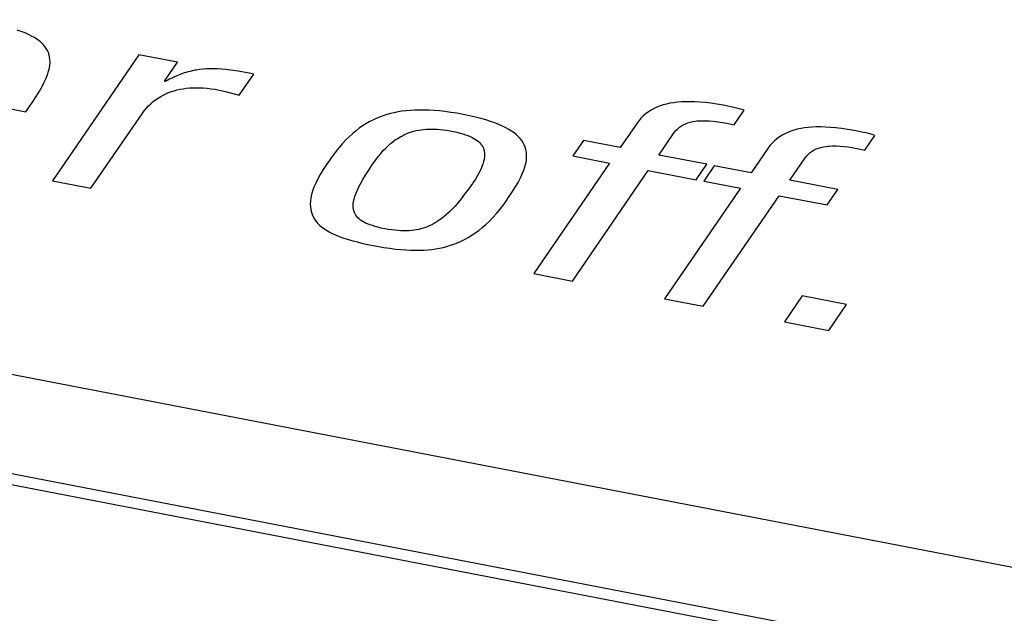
# Model space of a CAD drawing. Header units: millimetres. Extents: x -728 to -141, y -62 to 525.
# Tile 133 of 186: x -234.59 to -230.09, y 468.61 to 471.32. Entities that reach past the tile are written whole.
import ezdxf

# ---------------------------------------------------------------- set-up
doc = ezdxf.new("R2010")
doc.units = ezdxf.units.MM
doc.header["$LTSCALE"] = 23.1
doc.layers.add('R912005502_AM_0', color=7, linetype='CONTINUOUS')

msp = doc.modelspace()

# ---------------------------------------------------------------- linework, layer by layer
at = {"layer": 'R912005502_AM_0', "color": 7}
for p, q in [((-191.7927, 461.438), (-255.5196, 473.7289)), ((-191.8355, 460.9917), (-256.6744, 473.497)), ((-191.8923, 460.9515), (-256.7312, 473.4569)), ((-234.5871, 471.2699), (-234.6058, 471.2765)), ((-234.57, 471.2631), (-234.5871, 471.2699)), ((-234.5544, 471.2562), (-234.57, 471.2631)), ((-234.5402, 471.2491), (-234.5544, 471.2562)), ((-234.5273, 471.2418), (-234.5402, 471.2491)), ((-234.5155, 471.2343), (-234.5273, 471.2418)), ((-234.5049, 471.2265), (-234.5155, 471.2343)), ((-234.5, 471.2225), (-234.5049, 471.2265)), ((-234.4954, 471.2185), (-234.5, 471.2225)), ((-234.487, 471.2102), (-234.4954, 471.2185)), ((-234.4796, 471.2016), (-234.487, 471.2102)), ((-234.4731, 471.1926), (-234.4796, 471.2016)), ((-234.4677, 471.1833), (-234.4731, 471.1926)), ((-234.4633, 471.1735), (-234.4677, 471.1833)), ((-234.4598, 471.1633), (-234.4633, 471.1735)), ((-234.4574, 471.1525), (-234.4598, 471.1633)), ((-234.456, 471.1412), (-234.4574, 471.1525)), ((-234.4558, 471.1291), (-234.456, 471.1412)), ((-234.0489, 471.1634), (-234.445, 470.5867)), ((-233.8723, 471.1293), (-234.0489, 471.1634)), ((-234.4672, 471.0726), (-234.4623, 471.0882)), ((-234.4623, 471.0882), (-234.4588, 471.1027)), ((-234.4588, 471.1027), (-234.4567, 471.1163)), ((-234.4567, 471.1163), (-234.4558, 471.1291)), ((-233.9318, 471.0425), (-233.8723, 471.1293)), ((-233.8145, 471.0876), (-233.8294, 471.0836)), ((-233.7998, 471.0909), (-233.8145, 471.0876)), ((-233.7924, 471.0924), (-233.7998, 471.0909)), ((-233.7851, 471.0937), (-233.7924, 471.0924)), ((-233.7703, 471.0959), (-233.7851, 471.0937)), ((-233.7553, 471.0975), (-233.7703, 471.0959)), ((-233.7399, 471.0985), (-233.7553, 471.0975)), ((-233.7241, 471.0991), (-233.7399, 471.0985)), ((-233.7076, 471.0991), (-233.7241, 471.0991)), ((-233.6902, 471.0985), (-233.7076, 471.0991)), ((-233.6717, 471.0973), (-233.6902, 471.0985)), ((-233.6518, 471.0955), (-233.6717, 471.0973)), ((-233.6299, 471.0929), (-233.6518, 471.0955)), ((-233.6055, 471.0894), (-233.6299, 471.0929)), ((-233.5775, 471.0849), (-233.6055, 471.0894)), ((-234.4819, 471.0377), (-234.4737, 471.0558)), ((-234.4737, 471.0558), (-234.4672, 471.0726)), ((-233.9275, 471.0417), (-233.9318, 471.0425)), ((-233.9094, 471.0513), (-233.9275, 471.0417)), ((-233.8922, 471.0597), (-233.9094, 471.0513)), ((-233.8757, 471.067), (-233.8922, 471.0597)), ((-233.8598, 471.0734), (-233.8757, 471.067)), ((-233.8444, 471.0789), (-233.8598, 471.0734)), ((-233.8294, 471.0836), (-233.8444, 471.0789)), ((-233.5906, 470.978), (-233.5239, 471.0751)), ((-233.5444, 471.079), (-233.5775, 471.0849)), ((-233.5239, 471.0751), (-233.5444, 471.079)), ((-235.1791, 471.0206), (-234.5671, 470.9026)), ((-234.519, 470.9731), (-234.5043, 470.9966)), ((-234.5043, 470.9966), (-234.4921, 471.0181)), ((-234.4921, 471.0181), (-234.4819, 471.0377)), ((-233.9005, 470.9948), (-233.8875, 470.9989)), ((-233.8875, 470.9989), (-233.8743, 471.0025)), ((-233.8743, 471.0025), (-233.8608, 471.0055)), ((-233.8608, 471.0055), (-233.847, 471.008)), ((-233.847, 471.008), (-233.8327, 471.01)), ((-233.8327, 471.01), (-233.8181, 471.0114)), ((-233.8181, 471.0114), (-233.803, 471.0123)), ((-233.803, 471.0123), (-233.7874, 471.0126)), ((-233.7874, 471.0126), (-233.7794, 471.0126)), ((-233.7794, 471.0126), (-233.7713, 471.0124)), ((-233.7713, 471.0124), (-233.7546, 471.0116)), ((-233.7546, 471.0116), (-233.7373, 471.0102)), ((-233.7373, 471.0102), (-233.7194, 471.0081)), ((-233.7194, 471.0081), (-233.7008, 471.0054)), ((-233.7008, 471.0054), (-233.6815, 471.002)), ((-233.6815, 471.002), (-233.6677, 470.9991)), ((-233.6677, 470.9991), (-233.6532, 470.9954)), ((-234.5671, 470.9026), (-234.5334, 470.9517)), ((-234.5334, 470.9517), (-234.519, 470.9731)), ((-233.9836, 470.9488), (-233.9725, 470.9574)), ((-233.9725, 470.9574), (-233.9611, 470.9653)), ((-233.9611, 470.9653), (-233.9495, 470.9725)), ((-233.9495, 470.9725), (-233.9376, 470.979)), ((-233.9376, 470.979), (-233.9255, 470.9849)), ((-233.9255, 470.9849), (-233.9131, 470.9902)), ((-233.9131, 470.9902), (-233.9005, 470.9948)), ((-233.6532, 470.9954), (-233.5906, 470.978)), ((-234.0341, 470.8937), (-234.0248, 470.9064)), ((-234.0248, 470.9064), (-234.015, 470.9183)), ((-234.015, 470.9183), (-234.0049, 470.9293)), ((-234.0049, 470.9293), (-233.9944, 470.9394)), ((-233.9944, 470.9394), (-233.9836, 470.9488)), ((-232.8267, 470.907), (-232.8455, 470.9047)), ((-232.8072, 470.9088), (-232.8267, 470.907)), ((-232.7872, 470.9099), (-232.8072, 470.9088)), ((-232.7663, 470.9105), (-232.7872, 470.9099)), ((-232.7447, 470.9104), (-232.7663, 470.9105)), ((-232.7223, 470.9098), (-232.7447, 470.9104)), ((-232.6988, 470.9084), (-232.7223, 470.9098)), ((-232.6744, 470.9063), (-232.6988, 470.9084)), ((-232.6489, 470.9035), (-232.6744, 470.9063)), ((-231.705, 470.9106), (-231.7172, 470.9029)), ((-231.6922, 470.9175), (-231.705, 470.9106)), ((-231.6789, 470.9237), (-231.6922, 470.9175)), ((-231.665, 470.9291), (-231.6789, 470.9237)), ((-231.6505, 470.9338), (-231.665, 470.9291)), ((-231.6354, 470.9378), (-231.6505, 470.9338)), ((-231.6196, 470.9413), (-231.6354, 470.9378)), ((-231.6031, 470.944), (-231.6196, 470.9413)), ((-231.5857, 470.9462), (-231.6031, 470.944)), ((-231.5674, 470.9477), (-231.5857, 470.9462)), ((-231.5481, 470.9485), (-231.5674, 470.9477)), ((-231.5278, 470.9486), (-231.5481, 470.9485)), ((-231.5062, 470.948), (-231.5278, 470.9486)), ((-231.4833, 470.9466), (-231.5062, 470.948)), ((-231.4589, 470.9444), (-231.4833, 470.9466)), ((-231.4329, 470.9413), (-231.4589, 470.9444)), ((-231.4051, 470.9372), (-231.4329, 470.9413)), ((-231.3752, 470.9321), (-231.4051, 470.9372)), ((-231.3619, 470.9296), (-231.3752, 470.9321)), ((-231.3332, 470.9238), (-231.3619, 470.9296)), ((-231.3211, 470.921), (-231.3332, 470.9238)), ((-231.3265, 470.8426), (-231.2802, 470.91)), ((-231.3098, 470.9182), (-231.3211, 470.921)), ((-231.2885, 470.9124), (-231.3098, 470.9182)), ((-231.2802, 470.91), (-231.2885, 470.9124)), ((-234.2683, 470.5527), (-234.0341, 470.8937)), ((-232.9796, 470.8646), (-232.995, 470.8566)), ((-232.9639, 470.8719), (-232.9796, 470.8646)), ((-232.948, 470.8784), (-232.9639, 470.8719)), ((-232.9319, 470.8843), (-232.948, 470.8784)), ((-232.9154, 470.8896), (-232.9319, 470.8843)), ((-232.8986, 470.8942), (-232.9154, 470.8896)), ((-232.8814, 470.8983), (-232.8986, 470.8942)), ((-232.8637, 470.9018), (-232.8814, 470.8983)), ((-232.8455, 470.9047), (-232.8637, 470.9018)), ((-232.6223, 470.8999), (-232.6489, 470.9035)), ((-232.5943, 470.8955), (-232.6223, 470.8999)), ((-232.5651, 470.8901), (-232.5943, 470.8955)), ((-232.5362, 470.8843), (-232.5651, 470.8901)), ((-232.5095, 470.8781), (-232.5362, 470.8843)), ((-232.4847, 470.8718), (-232.5095, 470.8781)), ((-232.4617, 470.8653), (-232.4847, 470.8718)), ((-232.4405, 470.8586), (-232.4617, 470.8653)), ((-231.7606, 470.8631), (-231.77, 470.8506)), ((-231.7506, 470.8746), (-231.7606, 470.8631)), ((-231.7401, 470.885), (-231.7506, 470.8746)), ((-231.7289, 470.8944), (-231.7401, 470.885)), ((-231.7172, 470.9029), (-231.7289, 470.8944)), ((-231.489, 470.861), (-231.4741, 470.8618)), ((-231.4741, 470.8618), (-231.4581, 470.8618)), ((-231.4581, 470.8618), (-231.4406, 470.861)), ((-233.0407, 470.8276), (-233.0559, 470.816)), ((-233.0256, 470.8382), (-233.0407, 470.8276)), ((-233.0104, 470.8478), (-233.0256, 470.8382)), ((-232.995, 470.8566), (-233.0104, 470.8478)), ((-232.7908, 470.8139), (-232.78, 470.8166)), ((-232.78, 470.8166), (-232.769, 470.8188)), ((-232.769, 470.8188), (-232.758, 470.8206)), ((-232.758, 470.8206), (-232.7467, 470.822)), ((-232.7467, 470.822), (-232.7351, 470.823)), ((-232.7351, 470.823), (-232.7233, 470.8236)), ((-232.7233, 470.8236), (-232.7111, 470.8237)), ((-232.7111, 470.8237), (-232.6984, 470.8235)), ((-232.6984, 470.8235), (-232.6852, 470.8228)), ((-232.6852, 470.8228), (-232.6714, 470.8216)), ((-232.6714, 470.8216), (-232.6569, 470.82)), ((-232.6569, 470.82), (-232.6415, 470.8178)), ((-232.6415, 470.8178), (-232.6252, 470.815)), ((-232.4209, 470.8516), (-232.4405, 470.8586)), ((-232.4028, 470.8445), (-232.4209, 470.8516)), ((-232.3862, 470.8372), (-232.4028, 470.8445)), ((-232.371, 470.8297), (-232.3862, 470.8372)), ((-232.357, 470.8219), (-232.371, 470.8297)), ((-232.3442, 470.814), (-232.357, 470.8219)), ((-231.77, 470.8506), (-231.8469, 470.7386)), ((-231.5997, 470.8071), (-231.5921, 470.8165)), ((-231.5921, 470.8165), (-231.5842, 470.8246)), ((-231.5842, 470.8246), (-231.5759, 470.8317)), ((-231.5759, 470.8317), (-231.5673, 470.8378)), ((-231.5673, 470.8378), (-231.5581, 470.8431)), ((-231.5581, 470.8431), (-231.5484, 470.8477)), ((-231.5484, 470.8477), (-231.5381, 470.8516)), ((-231.5381, 470.8516), (-231.5271, 470.8549)), ((-231.5271, 470.8549), (-231.5154, 470.8576)), ((-231.5154, 470.8576), (-231.5027, 470.8596)), ((-231.5027, 470.8596), (-231.496, 470.8604)), ((-231.496, 470.8604), (-231.489, 470.861)), ((-231.4406, 470.861), (-231.4217, 470.8594)), ((-231.4217, 470.8594), (-231.4009, 470.8569)), ((-231.4009, 470.8569), (-231.3783, 470.8533)), ((-231.3783, 470.8533), (-231.3535, 470.8486)), ((-231.3535, 470.8486), (-231.3265, 470.8426)), ((-231.0522, 470.8184), (-231.0667, 470.8137)), ((-231.0371, 470.8224), (-231.0522, 470.8184)), ((-231.0213, 470.8259), (-231.0371, 470.8224)), ((-231.0048, 470.8286), (-231.0213, 470.8259)), ((-230.9874, 470.8308), (-231.0048, 470.8286)), ((-230.9691, 470.8323), (-230.9874, 470.8308)), ((-230.9498, 470.8331), (-230.9691, 470.8323)), ((-230.9295, 470.8332), (-230.9498, 470.8331)), ((-230.9079, 470.8326), (-230.9295, 470.8332)), ((-230.885, 470.8312), (-230.9079, 470.8326)), ((-230.8606, 470.829), (-230.885, 470.8312)), ((-230.8346, 470.8259), (-230.8606, 470.829)), ((-230.8068, 470.8218), (-230.8346, 470.8259)), ((-230.7769, 470.8167), (-230.8068, 470.8218)), ((-230.7636, 470.8142), (-230.7769, 470.8167)), ((-233.1018, 470.7737), (-233.1176, 470.7566)), ((-233.0863, 470.7892), (-233.1018, 470.7737)), ((-233.0711, 470.8032), (-233.0863, 470.7892)), ((-233.0559, 470.816), (-233.0711, 470.8032)), ((-232.8868, 470.7655), (-232.876, 470.7735)), ((-232.876, 470.7735), (-232.8652, 470.7808)), ((-232.8652, 470.7808), (-232.8546, 470.7873)), ((-232.8546, 470.7873), (-232.8439, 470.7931)), ((-232.8439, 470.7931), (-232.8333, 470.7984)), ((-232.8333, 470.7984), (-232.8228, 470.803)), ((-232.8228, 470.803), (-232.8122, 470.8071)), ((-232.8122, 470.8071), (-232.8015, 470.8108)), ((-232.8015, 470.8108), (-232.7961, 470.8124)), ((-232.7961, 470.8124), (-232.7908, 470.8139)), ((-232.6252, 470.815), (-232.6177, 470.8136)), ((-232.6177, 470.8136), (-232.6101, 470.8121)), ((-232.6101, 470.8121), (-232.5942, 470.8087)), ((-232.5942, 470.8087), (-232.5798, 470.8051)), ((-232.5798, 470.8051), (-232.5667, 470.8014)), ((-232.5667, 470.8014), (-232.5547, 470.7976)), ((-232.5547, 470.7976), (-232.5438, 470.7936)), ((-232.5438, 470.7936), (-232.5338, 470.7895)), ((-232.5338, 470.7895), (-232.5246, 470.7852)), ((-232.5246, 470.7852), (-232.5162, 470.7808)), ((-232.5162, 470.7808), (-232.5086, 470.7761)), ((-232.5086, 470.7761), (-232.5016, 470.7712)), ((-232.5016, 470.7712), (-232.4953, 470.766)), ((-232.3327, 470.8058), (-232.3442, 470.814)), ((-232.3222, 470.7973), (-232.3327, 470.8058)), ((-232.3129, 470.7886), (-232.3222, 470.7973)), ((-232.3046, 470.7797), (-232.3129, 470.7886)), ((-232.2974, 470.7704), (-232.3046, 470.7797)), ((-231.6702, 470.7046), (-231.6027, 470.8028)), ((-231.6027, 470.8028), (-231.5997, 470.8071)), ((-231.1306, 470.779), (-231.1418, 470.7696)), ((-231.1189, 470.7876), (-231.1306, 470.779)), ((-231.1067, 470.7952), (-231.1189, 470.7876)), ((-231.0939, 470.8021), (-231.1067, 470.7952)), ((-231.0806, 470.8083), (-231.0939, 470.8021)), ((-231.0667, 470.8137), (-231.0806, 470.8083)), ((-230.7349, 470.8084), (-230.7636, 470.8142)), ((-230.7227, 470.8056), (-230.7349, 470.8084)), ((-230.7282, 470.7272), (-230.6819, 470.7946)), ((-230.7115, 470.8028), (-230.7227, 470.8056)), ((-230.6902, 470.797), (-230.7115, 470.8028)), ((-230.6819, 470.7946), (-230.6902, 470.797)), ((-233.1339, 470.7376), (-233.151, 470.7162)), ((-233.1176, 470.7566), (-233.1339, 470.7376)), ((-232.9312, 470.7246), (-232.9199, 470.7363)), ((-232.9199, 470.7363), (-232.9088, 470.747)), ((-232.9088, 470.747), (-232.8977, 470.7567)), ((-232.8977, 470.7567), (-232.8868, 470.7655)), ((-232.4953, 470.766), (-232.4896, 470.7606)), ((-232.4896, 470.7606), (-232.4846, 470.7548)), ((-232.4846, 470.7548), (-232.4823, 470.7519)), ((-232.4823, 470.7519), (-232.4802, 470.7488)), ((-232.4802, 470.7488), (-232.4764, 470.7424)), ((-232.4764, 470.7424), (-232.4733, 470.7356)), ((-232.4733, 470.7356), (-232.4708, 470.7284)), ((-232.4708, 470.7284), (-232.4691, 470.7208)), ((-232.2911, 470.7607), (-232.2974, 470.7704)), ((-232.2859, 470.7507), (-232.2911, 470.7607)), ((-232.2817, 470.7403), (-232.2859, 470.7507)), ((-232.2785, 470.7294), (-232.2817, 470.7403)), ((-232.2763, 470.718), (-232.2785, 470.7294)), ((-232.0149, 470.7711), (-232.0635, 470.7002)), ((-231.8469, 470.7386), (-232.0149, 470.7711)), ((-231.1717, 470.7352), (-231.2485, 470.6233)), ((-231.1623, 470.7477), (-231.1717, 470.7352)), ((-231.1523, 470.7592), (-231.1623, 470.7477)), ((-231.1418, 470.7696), (-231.1523, 470.7592)), ((-230.9689, 470.7224), (-230.9598, 470.7277)), ((-230.9598, 470.7277), (-230.9501, 470.7323)), ((-230.9501, 470.7323), (-230.9398, 470.7362)), ((-230.9398, 470.7362), (-230.9288, 470.7395)), ((-230.9288, 470.7395), (-230.9171, 470.7422)), ((-230.9171, 470.7422), (-230.9044, 470.7442)), ((-230.9044, 470.7442), (-230.8977, 470.745)), ((-230.8977, 470.745), (-230.8907, 470.7456)), ((-230.8907, 470.7456), (-230.8758, 470.7464)), ((-230.8758, 470.7464), (-230.8598, 470.7464)), ((-230.8598, 470.7464), (-230.8423, 470.7456)), ((-230.8423, 470.7456), (-230.8233, 470.744)), ((-230.8233, 470.744), (-230.8026, 470.7415)), ((-230.8026, 470.7415), (-230.78, 470.7379)), ((-230.78, 470.7379), (-230.7552, 470.7332)), ((-230.7552, 470.7332), (-230.7282, 470.7272)), ((-233.1693, 470.6917), (-233.1896, 470.6629)), ((-233.151, 470.7162), (-233.1693, 470.6917)), ((-232.9777, 470.6658), (-232.9659, 470.6825)), ((-232.9659, 470.6825), (-232.9542, 470.6978)), ((-232.9542, 470.6978), (-232.9426, 470.7118)), ((-232.9426, 470.7118), (-232.9312, 470.7246)), ((-232.4697, 470.6851), (-232.472, 470.6746)), ((-232.4683, 470.6949), (-232.4697, 470.6851)), ((-232.4691, 470.7208), (-232.468, 470.7127)), ((-232.4677, 470.7041), (-232.4683, 470.6949)), ((-232.468, 470.7127), (-232.4677, 470.7041)), ((-232.2765, 470.6802), (-232.2753, 470.6935)), ((-232.2752, 470.7061), (-232.2763, 470.718)), ((-232.2753, 470.6935), (-232.2752, 470.7061)), ((-232.0635, 470.7002), (-231.8955, 470.6678)), ((-231.4504, 470.6622), (-231.6702, 470.7046)), ((-231.0719, 470.5892), (-231.0044, 470.6874)), ((-231.0044, 470.6874), (-231.0014, 470.6917)), ((-231.0014, 470.6917), (-230.9938, 470.7011)), ((-230.9938, 470.7011), (-230.9859, 470.7092)), ((-230.9859, 470.7092), (-230.9776, 470.7163)), ((-230.9776, 470.7163), (-230.9689, 470.7224)), ((-233.206, 470.6381), (-233.2194, 470.616)), ((-233.1905, 470.6616), (-233.206, 470.6381)), ((-233.1896, 470.6629), (-233.1905, 470.6616)), ((-233.0126, 470.6127), (-232.9978, 470.636)), ((-232.9978, 470.636), (-232.9801, 470.6624)), ((-232.9801, 470.6624), (-232.9777, 470.6658)), ((-232.4853, 470.6386), (-232.4921, 470.6249)), ((-232.4798, 470.6514), (-232.4853, 470.6386)), ((-232.4754, 470.6634), (-232.4798, 470.6514)), ((-232.472, 470.6746), (-232.4754, 470.6634)), ((-232.2882, 470.6352), (-232.2829, 470.6512)), ((-232.2829, 470.6512), (-232.279, 470.6661)), ((-232.279, 470.6661), (-232.2765, 470.6802)), ((-231.8955, 470.6678), (-232.2429, 470.162)), ((-231.499, 470.5914), (-231.4504, 470.6622)), ((-231.4167, 470.6557), (-231.4653, 470.5849)), ((-231.2485, 470.6233), (-231.4167, 470.6557)), ((-233.2309, 470.5952), (-233.2404, 470.5756)), ((-233.2194, 470.616), (-233.2309, 470.5952)), ((-233.0355, 470.5732), (-233.0251, 470.5919)), ((-233.0251, 470.5919), (-233.0126, 470.6127)), ((-232.5098, 470.5945), (-232.521, 470.5777)), ((-232.5003, 470.6102), (-232.5098, 470.5945)), ((-232.4921, 470.6249), (-232.5003, 470.6102)), ((-232.3142, 470.5795), (-232.3037, 470.5996)), ((-232.3037, 470.5996), (-232.295, 470.6181)), ((-232.295, 470.6181), (-232.2882, 470.6352)), ((-232.0662, 470.1279), (-231.7188, 470.6338)), ((-231.7188, 470.6338), (-231.499, 470.5914)), ((-234.445, 470.5867), (-234.2683, 470.5527)), ((-233.2483, 470.5572), (-233.2545, 470.5398)), ((-233.2404, 470.5756), (-233.2483, 470.5572)), ((-233.0512, 470.5411), (-233.0441, 470.5564)), ((-233.0441, 470.5564), (-233.0355, 470.5732)), ((-232.5419, 470.548), (-232.5588, 470.5251)), ((-232.5234, 470.5742), (-232.5419, 470.548)), ((-232.521, 470.5777), (-232.5234, 470.5742)), ((-232.3428, 470.5324), (-232.3271, 470.5573)), ((-232.3271, 470.5573), (-232.3142, 470.5795)), ((-231.2972, 470.5524), (-231.6446, 470.0466)), ((-231.4653, 470.5849), (-231.2972, 470.5524)), ((-230.8521, 470.5468), (-231.0719, 470.5892)), ((-230.9007, 470.476), (-230.8521, 470.5468)), ((-233.2624, 470.5081), (-233.2644, 470.4935)), ((-233.2592, 470.5235), (-233.2624, 470.5081)), ((-233.2545, 470.5398), (-233.2592, 470.5235)), ((-233.0669, 470.4919), (-233.0646, 470.5027)), ((-233.0646, 470.5027), (-233.0613, 470.5144)), ((-233.0613, 470.5144), (-233.0569, 470.5272)), ((-233.0569, 470.5272), (-233.0512, 470.5411)), ((-232.5744, 470.5049), (-232.5891, 470.4871)), ((-232.5588, 470.5251), (-232.5744, 470.5049)), ((-232.3797, 470.4787), (-232.3631, 470.502)), ((-232.3631, 470.502), (-232.3622, 470.5034)), ((-232.3622, 470.5034), (-232.3428, 470.5324)), ((-231.4679, 470.0125), (-231.1205, 470.5184)), ((-231.1205, 470.5184), (-230.9007, 470.476)), ((-233.2644, 470.4935), (-233.2651, 470.4798)), ((-233.2651, 470.4798), (-233.2645, 470.4668)), ((-233.2645, 470.4668), (-233.2629, 470.4545)), ((-233.0688, 470.4727), (-233.0683, 470.4819)), ((-233.0685, 470.4641), (-233.0688, 470.4727)), ((-233.0674, 470.4561), (-233.0685, 470.4641)), ((-233.0683, 470.4819), (-233.0669, 470.4919)), ((-233.0656, 470.4487), (-233.0674, 470.4561)), ((-232.616, 470.4572), (-232.6286, 470.4445)), ((-232.6029, 470.4713), (-232.616, 470.4572)), ((-232.5891, 470.4871), (-232.6029, 470.4713)), ((-232.4127, 470.4374), (-232.3963, 470.4572)), ((-232.3963, 470.4572), (-232.3797, 470.4787)), ((-233.2629, 470.4545), (-233.2602, 470.4429)), ((-233.2602, 470.4429), (-233.2565, 470.4318)), ((-233.2565, 470.4318), (-233.2517, 470.4213)), ((-233.2517, 470.4213), (-233.246, 470.4113)), ((-233.246, 470.4113), (-233.2393, 470.4018)), ((-233.0632, 470.4417), (-233.0656, 470.4487)), ((-233.0601, 470.4351), (-233.0632, 470.4417)), ((-233.0564, 470.4289), (-233.0601, 470.4351)), ((-233.052, 470.4231), (-233.0564, 470.4289)), ((-233.0471, 470.4175), (-233.052, 470.4231)), ((-233.0414, 470.4123), (-233.0471, 470.4175)), ((-233.0351, 470.4072), (-233.0414, 470.4123)), ((-232.6637, 470.4141), (-232.6747, 470.406)), ((-232.6523, 470.4232), (-232.6637, 470.4141)), ((-232.6407, 470.4333), (-232.6523, 470.4232)), ((-232.6286, 470.4445), (-232.6407, 470.4333)), ((-232.4455, 470.4024), (-232.4292, 470.4192)), ((-232.4292, 470.4192), (-232.4127, 470.4374)), ((-233.2393, 470.4018), (-233.2317, 470.3928)), ((-233.2317, 470.3928), (-233.2232, 470.3841)), ((-233.2232, 470.3841), (-233.2137, 470.3759)), ((-233.2137, 470.3759), (-233.2031, 470.3679)), ((-233.2031, 470.3679), (-233.1916, 470.3603)), ((-233.0281, 470.4025), (-233.0351, 470.4072)), ((-233.0204, 470.3979), (-233.0281, 470.4025)), ((-233.0119, 470.3935), (-233.0204, 470.3979)), ((-233.0026, 470.3893), (-233.0119, 470.3935)), ((-232.9924, 470.3853), (-233.0026, 470.3893)), ((-232.9812, 470.3814), (-232.9924, 470.3853)), ((-232.9689, 470.3776), (-232.9812, 470.3814)), ((-232.9554, 470.374), (-232.9689, 470.3776)), ((-232.9406, 470.3705), (-232.9554, 470.374)), ((-232.9243, 470.3671), (-232.9406, 470.3705)), ((-232.9077, 470.3642), (-232.9243, 470.3671)), ((-232.7586, 470.3665), (-232.7691, 470.3639)), ((-232.7481, 470.3695), (-232.7586, 470.3665)), ((-232.7378, 470.373), (-232.7481, 470.3695)), ((-232.7274, 470.3769), (-232.7378, 470.373)), ((-232.7171, 470.3815), (-232.7274, 470.3769)), ((-232.7067, 470.3866), (-232.7171, 470.3815)), ((-232.6962, 470.3923), (-232.7067, 470.3866)), ((-232.6856, 470.3988), (-232.6962, 470.3923)), ((-232.6747, 470.406), (-232.6856, 470.3988)), ((-232.4943, 470.3599), (-232.4781, 470.3728)), ((-232.4781, 470.3728), (-232.4618, 470.387)), ((-232.4618, 470.387), (-232.4455, 470.4024)), ((-233.1916, 470.3603), (-233.1789, 470.3529)), ((-233.1789, 470.3529), (-233.1651, 470.3458)), ((-233.1651, 470.3458), (-233.15, 470.3389)), ((-233.15, 470.3389), (-233.1336, 470.3322)), ((-233.1336, 470.3322), (-233.1156, 470.3256)), ((-233.1156, 470.3256), (-233.096, 470.3192)), ((-232.8922, 470.3618), (-232.9077, 470.3642)), ((-232.8774, 470.36), (-232.8922, 470.3618)), ((-232.8635, 470.3586), (-232.8774, 470.36)), ((-232.8502, 470.3578), (-232.8635, 470.3586)), ((-232.8374, 470.3574), (-232.8502, 470.3578)), ((-232.8252, 470.3575), (-232.8374, 470.3574)), ((-232.8134, 470.3579), (-232.8252, 470.3575)), ((-232.8019, 470.3588), (-232.8134, 470.3579)), ((-232.7907, 470.3601), (-232.8019, 470.3588)), ((-232.7798, 470.3618), (-232.7907, 470.3601)), ((-232.7691, 470.3639), (-232.7798, 470.3618)), ((-232.5588, 470.3187), (-232.5427, 470.3276)), ((-232.5427, 470.3276), (-232.5266, 470.3373)), ((-232.5266, 470.3373), (-232.5104, 470.3481)), ((-232.5104, 470.3481), (-232.4943, 470.3599)), ((-233.096, 470.3192), (-233.0744, 470.3129)), ((-233.0744, 470.3129), (-233.0507, 470.3067)), ((-233.0507, 470.3067), (-233.0244, 470.3005)), ((-233.0244, 470.3005), (-232.9948, 470.2942)), ((-232.9948, 470.2942), (-232.9768, 470.2907)), ((-232.9768, 470.2907), (-232.9587, 470.2872)), ((-232.9587, 470.2872), (-232.9284, 470.282)), ((-232.9284, 470.282), (-232.9007, 470.2778)), ((-232.9007, 470.2778), (-232.875, 470.2745)), ((-232.692, 470.2752), (-232.6746, 470.2784)), ((-232.6746, 470.2784), (-232.6576, 470.2821)), ((-232.6576, 470.2821), (-232.6408, 470.2864)), ((-232.6408, 470.2864), (-232.6242, 470.2914)), ((-232.6242, 470.2914), (-232.6077, 470.2971)), ((-232.6077, 470.2971), (-232.5913, 470.3035)), ((-232.5913, 470.3035), (-232.575, 470.3107)), ((-232.575, 470.3107), (-232.5588, 470.3187)), ((-232.875, 470.2745), (-232.8508, 470.2719)), ((-232.8508, 470.2719), (-232.828, 470.2701)), ((-232.828, 470.2701), (-232.8063, 470.269)), ((-232.8063, 470.269), (-232.7856, 470.2686)), ((-232.7856, 470.2686), (-232.7657, 470.2687)), ((-232.7657, 470.2687), (-232.7464, 470.2695)), ((-232.7464, 470.2695), (-232.7278, 470.2708)), ((-232.7278, 470.2708), (-232.7097, 470.2727)), ((-232.7097, 470.2727), (-232.692, 470.2752)), ((-232.2429, 470.162), (-232.0662, 470.1279)), ((-231.0143, 470.0596), (-231.0959, 469.9408)), ((-230.8118, 470.0205), (-231.0143, 470.0596)), ((-231.6446, 470.0466), (-231.4679, 470.0125)), ((-230.8934, 469.9017), (-230.8118, 470.0205)), ((-231.0959, 469.9408), (-230.8934, 469.9017))]:
    msp.add_line(p, q, dxfattribs=at)

doc.saveas('drawing.dxf')
